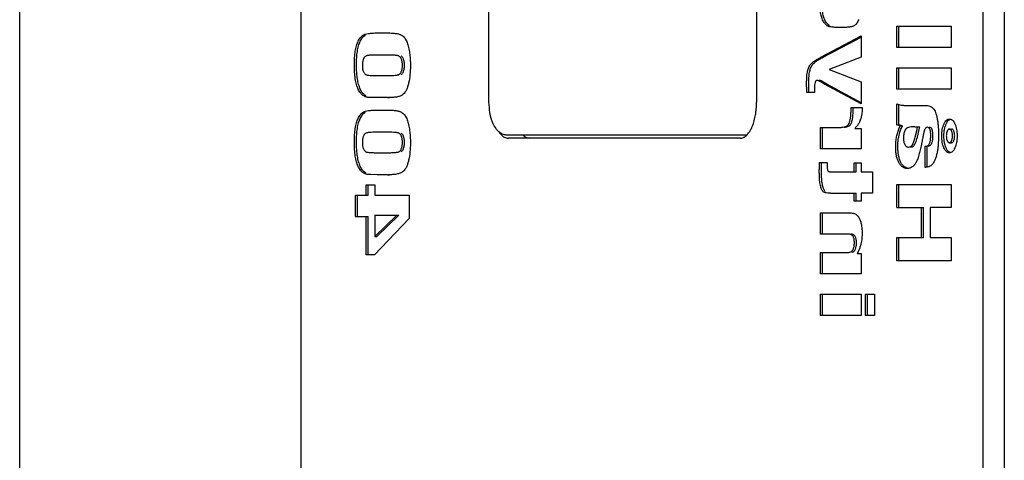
# Model space of a CAD drawing. Header units: millimetres. Extents: x 0 to 111311, y -48878 to -25280.
# Tile 220 of 244: x 106327.91 to 106336.11, y -28135.75 to -28132.08. Entities that reach past the tile are written whole.
import ezdxf

# ---------------------------------------------------------------- set-up
doc = ezdxf.new("R2010")
doc.units = ezdxf.units.MM

# ---------------------------------------------------------------- blocks, each defined once
blk = doc.blocks.new('A$C240905DC')
at = {"color": 7, "linetype": 'Continuous'}
for p, q in [((219.057, 1001.028), (219.057, 2421.028)), ((137.106, 1991.028), (137.106, 1431.028)), ((138.888, 1991.028), (138.888, 1431.028)), ((195.637, 1431.028), (195.637, 1830.121)), ((157.729, 1805.528), (157.729, 1763.028)), ((179.996, 1763.028), (179.996, 1805.528)), ((146.059, 1769.354), (141.519, 1769.354)), ((141.519, 1769.354), (141.519, 1767.58)), ((145.881, 1767.58), (145.881, 1769.354)), ((146.059, 1767.58), (146.059, 1769.354)), ((152.367, 1766.771), (149.028, 1768.545)), ((149.028, 1768.545), (149.028, 1766.791)), ((189.308, 1768.798), (188.452, 1768.798)), ((152.189, 1766.771), (149.028, 1768.45)), ((141.519, 1767.58), (146.059, 1767.58)), ((188.452, 1766.959), (189.308, 1766.959)), ((149.028, 1766.791), (151.681, 1765.757)), ((146.059, 1765.892), (141.519, 1765.892)), ((141.519, 1765.892), (141.519, 1764.118)), ((145.881, 1764.118), (145.881, 1765.892)), ((146.059, 1764.118), (146.059, 1765.892)), ((151.681, 1765.757), (149.028, 1764.736)), ((189.308, 1765.251), (188.452, 1765.251)), ((149.028, 1764.736), (149.028, 1762.884)), ((149.028, 1762.884), (152.067, 1764.546)), ((149.028, 1762.981), (151.889, 1764.546)), ((151.889, 1764.546), (152.35, 1764.801)), ((152.067, 1764.546), (151.889, 1764.546)), ((152.067, 1764.546), (152.528, 1764.801)), ((152.528, 1764.801), (152.35, 1764.801)), ((141.519, 1764.118), (146.059, 1764.118)), ((152.896, 1763.839), (153.544, 1763.839)), ((145.251, 1762.763), (143.742, 1762.763)), ((145.881, 1761.14), (145.881, 1762.828)), ((146.059, 1761.14), (146.059, 1762.881)), ((188.452, 1763.412), (188.274, 1763.412)), ((188.452, 1763.412), (189.308, 1763.418)), ((189.308, 1763.418), (189.836, 1763.425)), ((189.836, 1763.425), (189.923, 1763.425)), ((149.857, 1762.589), (148.936, 1762.589)), ((189.308, 1762.371), (188.452, 1762.371)), ((145.593, 1761.049), (145.881, 1761.14)), ((145.771, 1761.049), (146.059, 1761.14)), ((146.059, 1761.14), (145.881, 1761.14)), ((141.671, 1760.793), (141.492, 1760.793)), ((144.553, 1760.99), (144.137, 1760.99)), ((144.345, 1760.113), (144.193, 1760.761)), ((144.523, 1760.113), (144.371, 1760.761)), ((145.771, 1761.049), (145.593, 1761.049)), ((145.673, 1760.872), (145.593, 1761.049)), ((145.851, 1760.872), (145.771, 1761.049)), ((149.551, 1760.842), (149.028, 1760.842)), ((149.028, 1760.842), (149.028, 1759.153)), ((152.415, 1760.927), (150.846, 1760.927)), ((152.237, 1759.153), (152.237, 1760.927)), ((152.415, 1759.153), (152.415, 1760.927)), ((188.452, 1760.532), (189.308, 1760.532)), ((141.677, 1759.655), (141.498, 1759.655)), ((158.548, 1760.278), (178.474, 1760.278)), ((159.09, 1760.028), (178.385, 1760.028)), ((143.519, 1757.6), (143.519, 1759.373)), ((143.697, 1759.373), (143.632, 1759.373)), ((143.697, 1757.6), (143.697, 1759.373)), ((149.028, 1759.153), (152.415, 1759.153)), ((189.308, 1758.824), (188.452, 1758.824)), ((149.61, 1757.982), (149.028, 1757.982)), ((149.028, 1757.982), (149.028, 1757.223)), ((149.432, 1757.223), (149.432, 1757.982)), ((149.61, 1757.223), (149.61, 1757.982)), ((152.483, 1758.015), (151.853, 1758.015)), ((149.028, 1757.223), (148.08, 1757.223)), ((148.08, 1757.223), (148.08, 1755.449)), ((151.47, 1757.223), (149.432, 1757.223)), ((188.452, 1756.985), (188.274, 1756.985)), ((188.452, 1756.985), (189.308, 1756.992)), ((189.308, 1756.992), (189.836, 1756.998)), ((189.836, 1756.998), (189.923, 1756.998)), ((146.059, 1756.179), (141.519, 1756.179)), ((141.519, 1756.179), (141.519, 1754.255)), ((145.881, 1754.255), (145.881, 1756.179)), ((146.059, 1754.255), (146.059, 1756.179)), ((148.08, 1755.449), (149.028, 1755.449)), ((149.028, 1755.449), (149.028, 1754.782)), ((151.574, 1755.449), (149.432, 1755.449)), ((149.432, 1754.782), (149.432, 1755.449)), ((149.61, 1754.782), (149.61, 1755.449)), ((190.226, 1756.141), (189.498, 1756.141)), ((189.498, 1756.141), (189.498, 1755.29)), ((190.047, 1755.29), (190.047, 1756.141)), ((190.226, 1755.29), (190.226, 1756.141)), ((149.028, 1754.782), (149.61, 1754.782)), ((189.498, 1755.29), (186.631, 1755.29)), ((186.631, 1755.29), (186.631, 1753.333)), ((191.114, 1755.29), (190.047, 1755.29)), ((190.936, 1753.523), (190.936, 1755.29)), ((191.114, 1753.523), (191.114, 1755.29)), ((141.519, 1754.255), (143.284, 1754.255)), ((143.284, 1754.255), (143.284, 1751.755)), ((146.059, 1754.255), (143.819, 1754.255)), ((143.819, 1751.755), (143.819, 1754.255)), ((143.997, 1751.755), (143.997, 1754.255)), ((152.415, 1753.82), (149.984, 1753.82)), ((152.237, 1752.046), (152.237, 1753.82)), ((152.415, 1752.046), (152.415, 1753.82)), ((186.631, 1753.333), (189.539, 1750.316)), ((189.498, 1753.628), (187.498, 1753.628)), ((189.32, 1751.834), (187.498, 1753.628)), ((189.498, 1751.834), (187.676, 1753.628)), ((189.498, 1753.628), (189.498, 1751.834)), ((191.114, 1753.523), (190.047, 1753.523)), ((190.047, 1750.316), (190.047, 1753.523)), ((190.226, 1750.316), (190.226, 1753.523)), ((143.284, 1751.755), (141.519, 1751.755)), ((141.519, 1751.755), (141.519, 1749.831)), ((146.059, 1751.755), (143.819, 1751.755)), ((145.881, 1749.831), (145.881, 1751.755)), ((146.059, 1749.831), (146.059, 1751.755)), ((150.017, 1752.039), (150.24, 1752.046)), ((150.24, 1752.046), (152.415, 1752.046)), ((189.498, 1751.834), (189.32, 1751.834)), ((152.415, 1750.508), (150.258, 1750.508)), ((152.237, 1748.734), (152.237, 1750.508)), ((152.415, 1748.734), (152.415, 1750.508)), ((141.519, 1749.831), (146.059, 1749.831)), ((149.346, 1750.423), (149.028, 1750.423)), ((149.028, 1750.423), (149.028, 1748.734)), ((189.539, 1750.316), (190.226, 1750.316)), ((149.028, 1748.734), (152.415, 1748.734)), ((148.659, 1747.046), (147.914, 1747.046)), ((147.914, 1747.046), (147.914, 1745.272)), ((148.481, 1745.272), (148.481, 1747.046)), ((148.659, 1745.272), (148.659, 1747.046)), ((152.415, 1747.046), (149.028, 1747.046)), ((149.028, 1747.046), (149.028, 1745.272)), ((152.237, 1745.272), (152.237, 1747.046)), ((152.415, 1745.272), (152.415, 1747.046)), ((147.914, 1745.272), (148.659, 1745.272)), ((149.028, 1745.272), (152.415, 1745.272))]:
    blk.add_line(p, q, dxfattribs=at)
for points in [[(152.232, 1769.903), (152.352, 1770.263), (152.437, 1770.681), (152.487, 1771.158), (152.504, 1771.693)], [(152.054, 1769.903), (152.173, 1770.263), (152.258, 1770.681), (152.265, 1770.727)], [(149.219, 1769.914), (149.301, 1769.745), (149.394, 1769.603), (149.496, 1769.488), (149.607, 1769.399)], [(149.607, 1769.399), (149.675, 1769.363), (149.763, 1769.333), (149.872, 1769.308), (150.001, 1769.287), (150.32, 1769.26), (150.611, 1769.253)], [(150.718, 1769.251), (151.12, 1769.26), (151.442, 1769.287), (151.573, 1769.308), (151.684, 1769.334), (151.774, 1769.365), (151.844, 1769.402)], [(151.666, 1769.402), (151.781, 1769.492), (151.884, 1769.605), (151.975, 1769.741), (152.054, 1769.903)], [(151.844, 1769.402), (151.959, 1769.492), (152.062, 1769.605), (152.153, 1769.741), (152.232, 1769.903)], [(150.611, 1769.253), (150.718, 1769.251)], [(187.287, 1768.621), (187.153, 1768.523), (187.035, 1768.403), (186.934, 1768.262), (186.848, 1768.096)], [(188.452, 1768.798), (188.05, 1768.787), (187.721, 1768.754), (187.467, 1768.698), (187.368, 1768.663), (187.287, 1768.621)], [(190.448, 1768.632), (190.371, 1768.67), (190.275, 1768.703), (190.027, 1768.755), (189.705, 1768.787), (189.308, 1768.798)], [(190.71, 1768.11), (190.621, 1768.276), (190.518, 1768.419), (190.401, 1768.538), (190.27, 1768.632)], [(190.888, 1768.11), (190.799, 1768.276), (190.696, 1768.419), (190.579, 1768.538), (190.448, 1768.632)], [(186.848, 1768.096), (186.713, 1767.703), (186.616, 1767.229), (186.599, 1767.109)], [(190.954, 1767.234), (190.947, 1767.281), (190.848, 1767.731), (190.71, 1768.11)], [(191.203, 1766.167), (191.184, 1766.76), (191.125, 1767.281), (191.026, 1767.731), (190.888, 1768.11)], [(186.599, 1767.109), (186.558, 1766.676), (186.554, 1766.603)], [(187.1, 1766.592), (187.151, 1766.703), (187.221, 1766.797), (187.311, 1766.871)], [(187.278, 1766.592), (187.318, 1766.683), (187.367, 1766.76), (187.424, 1766.822), (187.49, 1766.871)], [(187.49, 1766.871), (187.535, 1766.89), (187.601, 1766.908), (187.689, 1766.923), (187.799, 1766.936), (188.083, 1766.953), (188.452, 1766.959)], [(189.308, 1766.959), (189.669, 1766.953), (189.947, 1766.936), (190.055, 1766.923), (190.141, 1766.908), (190.207, 1766.891), (190.252, 1766.872)], [(190.252, 1766.872), (190.319, 1766.822), (190.377, 1766.76), (190.426, 1766.683), (190.466, 1766.592)], [(190.984, 1767.005), (190.954, 1767.234)], [(191.025, 1766.167), (191.005, 1766.76), (190.984, 1767.005)], [(153.039, 1766.2), (152.917, 1766.318), (152.735, 1766.452), (152.493, 1766.603), (152.189, 1766.771)], [(153.217, 1766.2), (153.095, 1766.318), (152.914, 1766.452), (152.671, 1766.603), (152.367, 1766.771)], [(153.3, 1765.626), (153.254, 1765.795), (153.194, 1765.948), (153.122, 1766.084), (153.039, 1766.2)], [(153.479, 1765.626), (153.432, 1765.795), (153.372, 1765.948), (153.3, 1766.084), (153.217, 1766.2)], [(186.542, 1766.33), (186.538, 1766.043)], [(186.538, 1766.043), (186.576, 1765.311), (186.684, 1764.628)], [(186.554, 1766.603), (186.542, 1766.33)], [(187.026, 1766.101), (187.035, 1766.291), (187.06, 1766.452), (187.1, 1766.592)], [(187.1, 1765.617), (187.059, 1765.759), (187.035, 1765.916), (187.026, 1766.101)], [(187.204, 1766.101), (187.209, 1766.243), (187.223, 1766.371), (187.247, 1766.488), (187.278, 1766.592)], [(187.278, 1765.617), (187.247, 1765.72), (187.223, 1765.835), (187.209, 1765.961), (187.204, 1766.101)], [(190.192, 1763.458), (190.223, 1763.467), (190.484, 1763.596), (190.704, 1763.809), (190.884, 1764.109), (191.024, 1764.494), (191.123, 1764.965), (191.183, 1765.523), (191.203, 1766.167)], [(190.538, 1766.108), (190.532, 1765.945), (190.515, 1765.8), (190.486, 1765.673), (190.446, 1765.565)], [(190.466, 1766.592), (190.498, 1766.488), (190.52, 1766.372), (190.533, 1766.245), (190.538, 1766.108)], [(191.018, 1765.776), (191.025, 1766.167)], [(153.381, 1764.625), (153.376, 1764.93), (153.361, 1765.199), (153.335, 1765.431), (153.3, 1765.626)], [(153.559, 1764.625), (153.554, 1764.93), (153.539, 1765.199), (153.514, 1765.431), (153.479, 1765.626)], [(187.311, 1765.334), (187.221, 1765.407), (187.152, 1765.504), (187.1, 1765.617)], [(187.489, 1765.334), (187.424, 1765.382), (187.367, 1765.447), (187.318, 1765.525), (187.278, 1765.617)], [(188.452, 1765.251), (188.084, 1765.256), (187.801, 1765.271), (187.691, 1765.282), (187.603, 1765.297), (187.535, 1765.314), (187.489, 1765.334)], [(190.196, 1765.309), (190.149, 1765.295), (190.084, 1765.284), (189.898, 1765.265), (189.639, 1765.254), (189.308, 1765.251)], [(190.446, 1765.565), (190.395, 1765.475), (190.336, 1765.403), (190.27, 1765.347), (190.196, 1765.309)], [(190.965, 1765.107), (191.005, 1765.523), (191.006, 1765.533)], [(191.006, 1765.533), (191.018, 1765.776)], [(152.35, 1764.801), (152.405, 1764.825), (152.46, 1764.841), (152.513, 1764.847)], [(152.528, 1764.801), (152.568, 1764.819), (152.609, 1764.834), (152.651, 1764.844), (152.691, 1764.847)], [(152.691, 1764.847), (152.742, 1764.836), (152.787, 1764.803), (152.797, 1764.792)], [(152.797, 1764.792), (152.825, 1764.748), (152.856, 1764.67), (152.897, 1764.449), (152.901, 1764.409)], [(152.901, 1764.409), (152.908, 1764.306), (152.911, 1764.14)], [(153.377, 1764.29), (153.38, 1764.543)], [(153.38, 1764.543), (153.381, 1764.625)], [(153.544, 1763.839), (153.555, 1764.242), (153.559, 1764.625)], [(186.684, 1764.628), (186.766, 1764.319), (186.87, 1764.06), (186.996, 1763.849), (187.142, 1763.687)], [(190.371, 1763.647), (190.526, 1763.809), (190.706, 1764.109), (190.845, 1764.494), (190.945, 1764.965), (190.965, 1765.107)], [(152.911, 1764.14), (152.907, 1764.002), (152.896, 1763.839)], [(153.366, 1763.839), (153.376, 1764.242), (153.377, 1764.29)], [(187.142, 1763.687), (187.334, 1763.566), (187.6, 1763.48), (187.939, 1763.429), (188.274, 1763.413)], [(190.244, 1763.555), (190.306, 1763.596), (190.371, 1763.647)], [(143.742, 1762.763), (143.499, 1762.747), (143.297, 1762.7), (143.136, 1762.622), (143.014, 1762.513)], [(145.441, 1762.768), (145.251, 1762.763)], [(146.059, 1762.881), (145.892, 1762.83), (145.702, 1762.793), (145.488, 1762.771), (145.441, 1762.768)], [(157.801, 1762.064), (157.755, 1762.443), (157.729, 1763.028)], [(179.926, 1762.17), (179.996, 1763.028)], [(188.274, 1763.413), (188.351, 1763.412)], [(189.923, 1763.425), (190.078, 1763.435), (190.192, 1763.458)], [(143.014, 1762.513), (142.919, 1762.371), (142.835, 1762.186), (142.762, 1761.961), (142.699, 1761.697)], [(148.936, 1762.589), (148.937, 1762.518), (148.94, 1762.38)], [(148.94, 1762.38), (148.986, 1761.93), (149.103, 1761.522), (149.166, 1761.38)], [(149.683, 1762.308), (149.681, 1762.43), (149.679, 1762.524), (149.679, 1762.589)], [(149.71, 1761.841), (149.683, 1762.308)], [(149.862, 1762.308), (149.86, 1762.4), (149.857, 1762.589)], [(150.027, 1761.262), (149.959, 1761.453), (149.909, 1761.691), (149.876, 1761.977), (149.862, 1762.308)], [(158.192, 1760.773), (158.127, 1760.907), (157.958, 1761.361), (157.832, 1761.88), (157.801, 1762.064)], [(179.8, 1761.625), (179.926, 1762.17)], [(187.287, 1762.194), (187.153, 1762.096), (187.035, 1761.977), (186.934, 1761.835), (186.848, 1761.67)], [(188.452, 1762.371), (188.05, 1762.36), (187.721, 1762.327), (187.467, 1762.272), (187.368, 1762.236), (187.287, 1762.194)], [(190.448, 1762.205), (190.371, 1762.243), (190.275, 1762.276), (190.027, 1762.328), (189.705, 1762.36), (189.308, 1762.371)], [(190.71, 1761.683), (190.621, 1761.849), (190.518, 1761.992), (190.401, 1762.111), (190.27, 1762.205)], [(190.888, 1761.683), (190.799, 1761.849), (190.696, 1761.992), (190.579, 1762.111), (190.448, 1762.205)], [(141.222, 1761.219), (141.14, 1761.002), (141.082, 1760.763), (141.047, 1760.504), (141.037, 1760.351)], [(141.265, 1761.305), (141.222, 1761.219)], [(141.503, 1761.583), (141.429, 1761.528), (141.321, 1761.399), (141.265, 1761.305)], [(141.674, 1761.631), (141.547, 1761.605), (141.503, 1761.583)], [(141.947, 1761.219), (141.899, 1761.315), (141.849, 1761.399), (141.741, 1761.528), (141.624, 1761.605), (141.586, 1761.619)], [(142.125, 1761.219), (142.077, 1761.315), (142.027, 1761.399), (141.919, 1761.528), (141.802, 1761.605), (141.674, 1761.631)], [(141.987, 1761.122), (141.947, 1761.219)], [(142.022, 1761.023), (141.987, 1761.122)], [(142.165, 1761.125), (142.125, 1761.219)], [(142.312, 1760.224), (142.301, 1760.504), (142.266, 1760.763), (142.207, 1761.002), (142.165, 1761.125)], [(142.699, 1761.697), (142.648, 1761.393), (142.612, 1761.054), (142.595, 1760.787)], [(149.166, 1761.38), (149.292, 1761.159), (149.482, 1760.914)], [(149.849, 1761.262), (149.769, 1761.5), (149.71, 1761.841)], [(149.873, 1761.217), (149.849, 1761.262)], [(150.433, 1760.939), (150.332, 1760.954), (150.095, 1761.026), (149.94, 1761.132), (149.873, 1761.217)], [(150.846, 1760.927), (150.688, 1760.932), (150.546, 1760.948), (150.309, 1761.011), (150.136, 1761.115), (150.027, 1761.262)], [(179.373, 1760.765), (179.714, 1761.377), (179.8, 1761.625)], [(186.848, 1761.67), (186.713, 1761.277), (186.616, 1760.803), (186.599, 1760.682)], [(190.954, 1760.808), (190.947, 1760.854), (190.848, 1761.304), (190.71, 1761.683)], [(191.203, 1759.74), (191.184, 1760.333), (191.125, 1760.854), (191.026, 1761.304), (190.888, 1761.683)], [(141.037, 1760.351), (141.035, 1760.224)], [(141.237, 1760.231), (141.246, 1760.389), (141.273, 1760.522), (141.317, 1760.636)], [(141.317, 1760.636), (141.374, 1760.727), (141.431, 1760.777), (141.492, 1760.793)], [(141.415, 1760.231), (141.42, 1760.348), (141.435, 1760.456), (141.46, 1760.552), (141.495, 1760.636)], [(141.495, 1760.636), (141.536, 1760.705), (141.579, 1760.754), (141.623, 1760.784), (141.671, 1760.793)], [(141.671, 1760.793), (141.719, 1760.784), (141.756, 1760.762)], [(141.756, 1760.762), (141.766, 1760.754), (141.783, 1760.737)], [(141.783, 1760.737), (141.81, 1760.705), (141.852, 1760.636)], [(141.852, 1760.636), (141.887, 1760.553), (141.897, 1760.519)], [(141.897, 1760.519), (141.912, 1760.458), (141.927, 1760.351), (141.928, 1760.336)], [(141.928, 1760.336), (141.932, 1760.231)], [(142.113, 1760.597), (142.087, 1760.763), (142.029, 1761.002), (142.022, 1761.023)], [(142.134, 1760.224), (142.123, 1760.504), (142.113, 1760.597)], [(142.595, 1760.787), (142.59, 1760.677), (142.583, 1760.263)], [(143.052, 1760.231), (143.073, 1760.564), (143.105, 1760.716)], [(143.105, 1760.716), (143.126, 1760.776), (143.15, 1760.828)], [(143.15, 1760.828), (143.209, 1760.903), (143.335, 1760.95)], [(143.23, 1760.231), (143.235, 1760.399), (143.248, 1760.545), (143.27, 1760.668), (143.301, 1760.77), (143.39, 1760.905), (143.513, 1760.95)], [(143.513, 1760.95), (143.593, 1760.93), (143.664, 1760.867), (143.724, 1760.763), (143.751, 1760.695), (143.754, 1760.686)], [(143.754, 1760.686), (143.775, 1760.618)], [(143.775, 1760.618), (143.792, 1760.55)], [(143.792, 1760.55), (143.809, 1760.482)], [(143.809, 1760.482), (143.842, 1760.34)], [(143.842, 1760.34), (143.848, 1760.314), (143.917, 1759.962)], [(144.193, 1760.761), (144.171, 1760.856), (144.137, 1760.99)], [(144.371, 1760.761), (144.349, 1760.856), (144.315, 1760.99)], [(144.553, 1760.99), (144.611, 1760.989)], [(144.611, 1760.989), (144.708, 1760.985), (144.774, 1760.981)], [(144.774, 1760.981), (144.824, 1760.976)], [(144.824, 1760.976), (144.848, 1760.973), (145.081, 1760.922), (145.25, 1760.838), (145.327, 1760.764)], [(145.327, 1760.764), (145.355, 1760.721)], [(145.355, 1760.721), (145.413, 1760.596)], [(145.413, 1760.596), (145.419, 1760.581), (145.457, 1760.46)], [(145.457, 1760.46), (145.464, 1760.427), (145.491, 1760.258), (145.499, 1760.156)], [(145.739, 1760.715), (145.673, 1760.872)], [(145.843, 1760.393), (145.804, 1760.527), (145.739, 1760.715)], [(145.955, 1759.717), (145.952, 1759.761), (145.897, 1760.157), (145.843, 1760.393)], [(146.148, 1759.34), (146.13, 1759.761), (146.075, 1760.157), (145.982, 1760.527), (145.851, 1760.872)], [(149.482, 1760.914), (149.551, 1760.842)], [(158.261, 1760.648), (158.192, 1760.773)], [(158.334, 1760.534), (158.261, 1760.648)], [(158.547, 1760.277), (158.334, 1760.534)], [(178.474, 1760.278), (178.793, 1760.332)], [(179.138, 1760.528), (178.906, 1760.257), (178.651, 1760.086), (178.475, 1760.035)], [(178.793, 1760.332), (178.948, 1760.399), (179.373, 1760.765)], [(186.599, 1760.682), (186.558, 1760.249), (186.554, 1760.177)], [(187.1, 1760.166), (187.151, 1760.277), (187.221, 1760.371), (187.311, 1760.444)], [(187.278, 1760.166), (187.318, 1760.256), (187.367, 1760.333), (187.424, 1760.395), (187.49, 1760.444)], [(187.49, 1760.444), (187.535, 1760.464), (187.601, 1760.481), (187.689, 1760.496), (187.799, 1760.509), (188.083, 1760.526), (188.452, 1760.532)], [(189.308, 1760.532), (189.669, 1760.526), (189.947, 1760.509), (190.055, 1760.496), (190.141, 1760.481), (190.207, 1760.464), (190.252, 1760.445)], [(190.252, 1760.445), (190.319, 1760.396), (190.377, 1760.333), (190.426, 1760.256), (190.466, 1760.166)], [(190.984, 1760.578), (190.954, 1760.808)], [(191.025, 1759.74), (191.005, 1760.333), (190.984, 1760.578)], [(141.035, 1760.224), (141.046, 1759.944), (141.056, 1759.849)], [(141.056, 1759.849), (141.081, 1759.685), (141.139, 1759.447), (141.147, 1759.422)], [(141.241, 1760.115), (141.237, 1760.231)], [(141.317, 1759.812), (141.274, 1759.925), (141.247, 1760.062), (141.241, 1760.115)], [(141.394, 1759.702), (141.374, 1759.723), (141.317, 1759.812)], [(141.498, 1759.655), (141.433, 1759.672), (141.394, 1759.702)], [(141.419, 1760.119), (141.415, 1760.231)], [(141.495, 1759.812), (141.46, 1759.897), (141.435, 1759.997), (141.42, 1760.108), (141.419, 1760.119)], [(141.677, 1759.655), (141.627, 1759.664), (141.58, 1759.694), (141.537, 1759.743), (141.495, 1759.812)], [(141.823, 1759.751), (141.819, 1759.745), (141.775, 1759.695), (141.728, 1759.665), (141.677, 1759.655)], [(141.859, 1759.817), (141.823, 1759.751)], [(141.932, 1760.231), (141.928, 1760.109), (141.914, 1760), (141.891, 1759.902), (141.859, 1759.817)], [(141.951, 1759.228), (142.032, 1759.446), (142.078, 1759.626)], [(142.078, 1759.626), (142.089, 1759.685), (142.123, 1759.944), (142.132, 1760.092)], [(142.132, 1760.092), (142.134, 1760.224)], [(142.169, 1759.324), (142.21, 1759.446), (142.267, 1759.685), (142.301, 1759.944), (142.312, 1760.224)], [(142.583, 1760.263), (142.588, 1759.904)], [(142.588, 1759.904), (142.591, 1759.845), (142.606, 1759.564)], [(142.606, 1759.564), (142.614, 1759.463), (142.652, 1759.119), (142.705, 1758.811)], [(143.186, 1759.525), (143.152, 1759.586), (143.08, 1759.835), (143.052, 1760.231)], [(143.453, 1759.373), (143.269, 1759.433), (143.186, 1759.525)], [(143.632, 1759.373), (143.538, 1759.386), (143.456, 1759.426), (143.387, 1759.493), (143.331, 1759.586), (143.287, 1759.706), (143.256, 1759.854), (143.237, 1760.028), (143.23, 1760.231)], [(143.917, 1759.962), (143.968, 1759.69)], [(143.968, 1759.69), (144.012, 1759.472)], [(144.617, 1759.44), (144.502, 1759.633), (144.345, 1760.113)], [(145.076, 1759.288), (144.907, 1759.339), (144.758, 1759.494), (144.692, 1759.609), (144.63, 1759.751), (144.574, 1759.919), (144.523, 1760.113)], [(145.385, 1759.504), (145.322, 1759.41), (145.25, 1759.342), (145.168, 1759.302), (145.076, 1759.288)], [(145.409, 1759.553), (145.385, 1759.504)], [(145.5, 1760.073), (145.493, 1759.905), (145.471, 1759.754), (145.435, 1759.621), (145.409, 1759.553)], [(145.499, 1760.156), (145.5, 1760.073)], [(145.97, 1759.34), (145.955, 1759.717)], [(158.738, 1760.13), (158.569, 1760.257), (158.547, 1760.277)], [(159.09, 1760.028), (158.825, 1760.086), (158.738, 1760.13)], [(177.148, 1760.276), (177.024, 1760.175), (176.634, 1760.029)], [(178.475, 1760.035), (178.385, 1760.028)], [(186.542, 1759.903), (186.538, 1759.616)], [(186.538, 1759.616), (186.576, 1758.884), (186.684, 1758.202)], [(186.554, 1760.177), (186.542, 1759.903)], [(187.026, 1759.675), (187.035, 1759.864), (187.06, 1760.025), (187.1, 1760.166)], [(187.1, 1759.19), (187.059, 1759.332), (187.035, 1759.489), (187.026, 1759.675)], [(187.204, 1759.675), (187.209, 1759.816), (187.223, 1759.945), (187.247, 1760.061), (187.278, 1760.166)], [(187.278, 1759.19), (187.247, 1759.294), (187.223, 1759.408), (187.209, 1759.535), (187.204, 1759.675)], [(190.192, 1757.032), (190.223, 1757.041), (190.484, 1757.169), (190.704, 1757.383), (190.884, 1757.682), (191.024, 1758.067), (191.123, 1758.539), (191.183, 1759.096), (191.203, 1759.74)], [(190.538, 1759.681), (190.532, 1759.518), (190.515, 1759.373), (190.486, 1759.246), (190.446, 1759.138)], [(190.466, 1760.166), (190.498, 1760.061), (190.52, 1759.946), (190.533, 1759.819), (190.538, 1759.681)], [(191.018, 1759.349), (191.025, 1759.74)], [(141.147, 1759.422), (141.181, 1759.324)], [(141.181, 1759.324), (141.22, 1759.231)], [(141.22, 1759.231), (141.318, 1759.05), (141.426, 1758.92), (141.545, 1758.843), (141.615, 1758.822)], [(141.615, 1758.822), (141.674, 1758.817)], [(141.67, 1758.865), (141.745, 1758.92), (141.853, 1759.048), (141.908, 1759.141)], [(141.674, 1758.817), (141.804, 1758.843), (141.923, 1758.92), (142.032, 1759.048), (142.129, 1759.228)], [(141.908, 1759.141), (141.951, 1759.228)], [(142.129, 1759.228), (142.169, 1759.324)], [(142.705, 1758.811), (142.772, 1758.535), (142.85, 1758.295), (142.938, 1758.093), (143.038, 1757.928)], [(144.012, 1759.472), (144.049, 1759.295), (144.073, 1759.184)], [(144.073, 1759.184), (144.129, 1758.951)], [(144.129, 1758.951), (144.182, 1758.747), (144.316, 1758.318), (144.384, 1758.15), (144.451, 1758.012)], [(144.897, 1759.288), (144.681, 1759.376), (144.617, 1759.44)], [(145.706, 1758.005), (145.821, 1758.273), (145.903, 1758.585), (145.953, 1758.94), (145.97, 1759.34)], [(145.884, 1758.005), (145.999, 1758.273), (146.082, 1758.585), (146.131, 1758.94), (146.148, 1759.34)], [(187.311, 1758.907), (187.221, 1758.981), (187.152, 1759.077), (187.1, 1759.19)], [(187.489, 1758.907), (187.424, 1758.956), (187.367, 1759.02), (187.318, 1759.099), (187.278, 1759.19)], [(188.452, 1758.824), (188.084, 1758.829), (187.801, 1758.844), (187.691, 1758.856), (187.603, 1758.87), (187.535, 1758.887), (187.489, 1758.907)], [(190.196, 1758.882), (190.149, 1758.869), (190.084, 1758.857), (189.898, 1758.839), (189.639, 1758.828), (189.308, 1758.824)], [(190.446, 1759.138), (190.395, 1759.049), (190.336, 1758.976), (190.27, 1758.921), (190.196, 1758.882)], [(190.371, 1757.22), (190.526, 1757.383), (190.706, 1757.682), (190.845, 1758.067), (190.945, 1758.539), (190.965, 1758.68)], [(190.965, 1758.68), (191.005, 1759.096), (191.006, 1759.107)], [(191.006, 1759.107), (191.018, 1759.349)], [(143.038, 1757.928), (143.159, 1757.796), (143.309, 1757.697), (143.489, 1757.631), (143.611, 1757.608)], [(144.451, 1758.012), (144.601, 1757.793), (144.773, 1757.638), (144.969, 1757.545), (145.076, 1757.522), (145.089, 1757.521)], [(145.083, 1757.518), (145.116, 1757.522), (145.216, 1757.545), (145.4, 1757.637), (145.563, 1757.791), (145.65, 1757.91)], [(145.188, 1757.515), (145.294, 1757.522), (145.394, 1757.545), (145.578, 1757.637), (145.742, 1757.791), (145.884, 1758.005)], [(145.65, 1757.91), (145.706, 1758.005)], [(151.853, 1758.015), (151.856, 1757.862), (151.856, 1757.759)], [(152.326, 1757.308), (152.32, 1757.642), (152.309, 1757.926)], [(152.504, 1757.308), (152.498, 1757.642), (152.483, 1758.015)], [(186.684, 1758.202), (186.766, 1757.893), (186.87, 1757.633), (186.996, 1757.422), (187.142, 1757.26)], [(143.611, 1757.608), (143.697, 1757.6)], [(145.089, 1757.521), (145.188, 1757.515)], [(151.801, 1757.339), (151.759, 1757.288), (151.691, 1757.252), (151.594, 1757.23), (151.47, 1757.223)], [(151.856, 1757.759), (151.853, 1757.619), (151.843, 1757.503), (151.825, 1757.41), (151.801, 1757.339)], [(152.252, 1756.195), (152.283, 1756.412), (152.307, 1756.67), (152.321, 1756.969), (152.326, 1757.308)], [(152.43, 1756.195), (152.462, 1756.412), (152.485, 1756.67), (152.499, 1756.969), (152.504, 1757.308)], [(187.142, 1757.26), (187.334, 1757.14), (187.6, 1757.054), (187.939, 1757.002), (188.274, 1756.986)], [(189.923, 1756.998), (190.078, 1757.009), (190.192, 1757.032)], [(190.244, 1757.129), (190.306, 1757.169), (190.371, 1757.22)], [(188.274, 1756.986), (188.351, 1756.985)], [(151.574, 1755.449), (151.807, 1755.459), (151.993, 1755.49), (152.131, 1755.543), (152.222, 1755.619)], [(152.014, 1755.588), (152.044, 1755.619)], [(152.044, 1755.619), (152.107, 1755.721), (152.163, 1755.851), (152.212, 1756.008), (152.252, 1756.195)], [(152.222, 1755.619), (152.285, 1755.721), (152.341, 1755.851), (152.39, 1756.008), (152.43, 1756.195)], [(149.984, 1753.82), (149.699, 1753.788), (149.465, 1753.693), (149.282, 1753.534), (149.21, 1753.432), (149.15, 1753.314)], [(149.15, 1753.314), (149.058, 1753.052), (148.992, 1752.766), (148.952, 1752.457), (148.939, 1752.125)], [(148.939, 1752.125), (148.958, 1751.726)], [(148.958, 1751.726), (148.964, 1751.673), (149.041, 1751.239), (149.12, 1750.959)], [(149.408, 1751.333), (149.434, 1751.632), (149.506, 1751.841), (149.584, 1751.942)], [(149.409, 1751.262), (149.408, 1751.333)], [(149.584, 1751.942), (149.634, 1751.981), (149.762, 1752.031)], [(149.586, 1751.333), (149.593, 1751.498), (149.614, 1751.641), (149.647, 1751.761), (149.695, 1751.86), (149.756, 1751.936), (149.83, 1751.992), (149.917, 1752.026), (150.017, 1752.039)], [(149.696, 1750.757), (149.649, 1750.884), (149.615, 1751.023), (149.593, 1751.172), (149.586, 1751.333)], [(149.762, 1752.031), (149.839, 1752.039)], [(149.12, 1750.959), (149.168, 1750.823), (149.261, 1750.598)], [(149.261, 1750.598), (149.281, 1750.555)], [(149.281, 1750.555), (149.346, 1750.423)], [(149.473, 1750.876), (149.456, 1750.938), (149.42, 1751.126), (149.409, 1751.262)], [(149.518, 1750.757), (149.473, 1750.876)], [(149.543, 1750.711), (149.518, 1750.757)], [(149.793, 1750.541), (149.614, 1750.629), (149.543, 1750.711)], [(150.258, 1750.508), (150.151, 1750.512), (150.054, 1750.523), (149.892, 1750.569), (149.773, 1750.646), (149.729, 1750.697), (149.696, 1750.757)]]:
    blk.add_spline(points, degree=3, dxfattribs=at)

msp = doc.modelspace()

# ---------------------------------------------------------------- block references
at = {"xscale": -0.1000000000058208, "yscale": 0.09999999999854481, "zscale": 0.1}
msp.add_blockref('A$C240905DC', (106349.8174, -28309.0724), dxfattribs=at)

doc.saveas('drawing.dxf')
